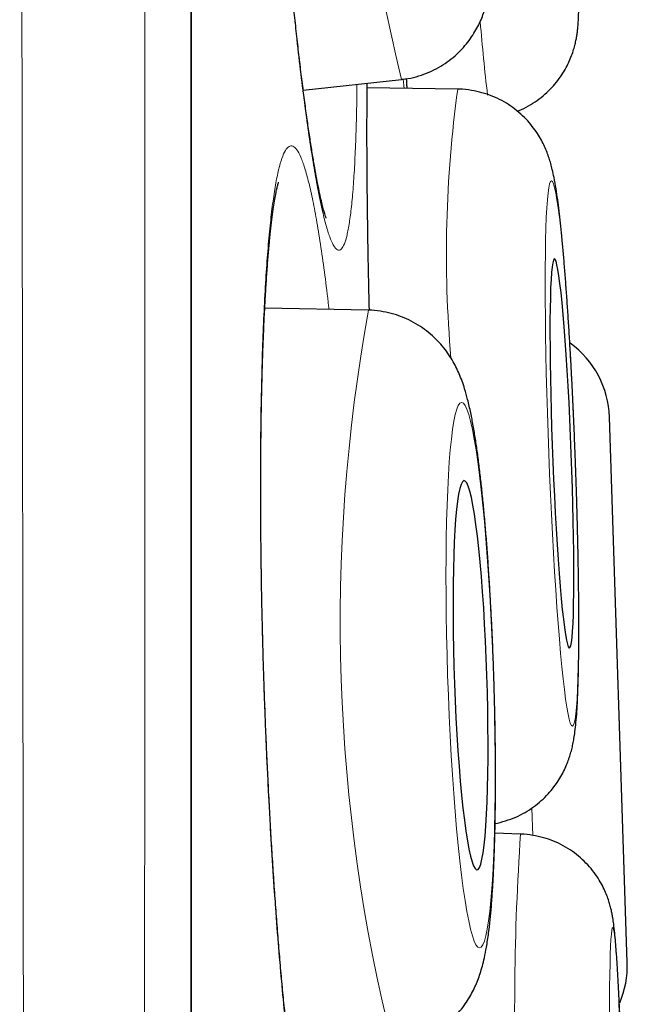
# Model space of a CAD drawing. Header units: millimetres. Extents: x 8 to 960, y 12 to 931.
# Tile 172 of 175: x 734.6 to 736.51, y 916.49 to 919.59. Entities that reach past the tile are written whole.
import ezdxf

# ---------------------------------------------------------------- set-up
doc = ezdxf.new("R2010")
doc.units = ezdxf.units.MM

msp = doc.modelspace()

# ---------------------------------------------------------------- linework, layer by layer
at = {"color": 8, "linetype": 'Continuous', "lineweight": 0}
for p, q in [((735.1373, 913.2158), (735.1373, 929.9136)), ((735.8082, 919.3766), (735.8057, 919.406)), ((736.2133, 917.0246), (736.2105, 917.1109))]:
    msp.add_line(p, q, dxfattribs=at)
at = {"color": 7, "linetype": 'Continuous', "lineweight": 30}
for p, q in [((735.1396, 896.5484), (735.1396, 929.8833)), ((735.491, 919.3711), (735.8, 919.4048)), ((735.8018, 919.4053), (735.8, 919.4048)), ((735.9771, 919.3742), (735.6922, 919.3782)), ((735.6966, 918.6781), (735.3699, 918.6844)), ((736.5108, 916.6249), (736.4547, 918.342)), ((736.175, 917.0292), (736.0942, 917.0318))]:
    msp.add_line(p, q, dxfattribs=at)
at = {"color": 8, "linetype": 'Continuous', "lineweight": 0, "flags": 128}
for points in [[(736.3465, 918.2274), (736.344, 918.2915), (736.3412, 918.3553), (736.3382, 918.4184), (736.335, 918.4804), (736.3317, 918.541), (736.3282, 918.5998), (736.3245, 918.6566), (736.3208, 918.7109), (736.317, 918.7626), (736.3131, 918.8112), (736.3092, 918.8566), (736.3053, 918.8985), (736.3013, 918.9366), (736.2974, 918.9707), (736.2935, 919.0007), (736.2897, 919.0264), (736.286, 919.0476), (736.2823, 919.0642), (736.2788, 919.0761), (736.2755, 919.0833), (736.2723, 919.0857), (736.2693, 919.0833), (736.2665, 919.0761), (736.2639, 919.0642), (736.2616, 919.0476), (736.2595, 919.0264), (736.2576, 919.0007), (736.2561, 918.9707), (736.2548, 918.9366), (736.2537, 918.8985), (736.253, 918.8566), (736.2525, 918.8112), (736.2524, 918.7626), (736.2525, 918.7109), (736.253, 918.6566), (736.2537, 918.5998), (736.2547, 918.541), (736.256, 918.4804), (736.2576, 918.4184), (736.2594, 918.3553), (736.2615, 918.2915), (736.2639, 918.2274), (736.2665, 918.1632), (736.2693, 918.0994), (736.2722, 918.0364), (736.2754, 917.9744), (736.2788, 917.9138), (736.2822, 917.855), (736.2859, 917.7982), (736.2896, 917.7439), (736.2934, 917.6922), (736.2973, 917.6436), (736.3012, 917.5982), (736.3052, 917.5563), (736.3091, 917.5182), (736.313, 917.484), (736.3169, 917.454), (736.3207, 917.4284), (736.3245, 917.4072), (736.3281, 917.3906), (736.3316, 917.3786), (736.3349, 917.3714), (736.3381, 917.369), (736.3411, 917.3714), (736.3439, 917.3786), (736.3465, 917.3906), (736.3488, 917.4072), (736.3509, 917.4284), (736.3528, 917.454), (736.3544, 917.484), (736.3557, 917.5182), (736.3567, 917.5563), (736.3574, 917.5982), (736.3579, 917.6436), (736.358, 917.6922), (736.3579, 917.7439), (736.3574, 917.7982), (736.3567, 917.855), (736.3557, 917.9138), (736.3544, 917.9744), (736.3528, 918.0364), (736.351, 918.0994), (736.3489, 918.1632), (736.3465, 918.2274)], [(736.0897, 917.5295), (736.0874, 917.5937), (736.0847, 917.6575), (736.0816, 917.7205), (736.0782, 917.7825), (736.0744, 917.8431), (736.0703, 917.902), (736.066, 917.9588), (736.0613, 918.0131), (736.0564, 918.0648), (736.0513, 918.1134), (736.046, 918.1588), (736.0405, 918.2007), (736.0349, 918.2388), (736.0293, 918.273), (736.0235, 918.303), (736.0177, 918.3287), (736.0119, 918.3499), (736.0062, 918.3665), (736.0005, 918.3784), (735.9949, 918.3856), (735.9894, 918.388), (735.9841, 918.3856), (735.979, 918.3784), (735.9741, 918.3665), (735.9694, 918.3499), (735.965, 918.3287), (735.9609, 918.303), (735.9572, 918.273), (735.9537, 918.2388), (735.9506, 918.2007), (735.9479, 918.1588), (735.9456, 918.1134), (735.9437, 918.0648), (735.9422, 918.0131), (735.9411, 917.9588), (735.9404, 917.902), (735.9402, 917.8431), (735.9404, 917.7825), (735.9411, 917.7205), (735.9421, 917.6575), (735.9436, 917.5937), (735.9455, 917.5295), (735.9478, 917.4653), (735.9505, 917.4015), (735.9536, 917.3385), (735.957, 917.2764), (735.9608, 917.2158), (735.9649, 917.157), (735.9693, 917.1002), (735.9739, 917.0459), (735.9788, 916.9942), (735.9839, 916.9456), (735.9892, 916.9002), (735.9947, 916.8583), (736.0003, 916.8202), (736.006, 916.786), (736.0117, 916.756), (736.0175, 916.7303), (736.0233, 916.7091), (736.029, 916.6925), (736.0347, 916.6806), (736.0403, 916.6734), (736.0458, 916.671), (736.0511, 916.6734), (736.0562, 916.6806), (736.0611, 916.6925), (736.0658, 916.7091), (736.0702, 916.7303), (736.0743, 916.756), (736.0781, 916.786), (736.0815, 916.8202), (736.0846, 916.8583), (736.0873, 916.9002), (736.0896, 916.9456), (736.0916, 916.9942), (736.0931, 917.0459), (736.0941, 917.1002), (736.0948, 917.157), (736.095, 917.2158), (736.0948, 917.2764), (736.0942, 917.3385), (736.0931, 917.4015), (736.0916, 917.4653), (736.0897, 917.5295)], [(736.487, 916.4608), (736.4849, 916.5062), (736.4828, 916.5481), (736.4807, 916.5862), (736.4786, 916.6204), (736.4765, 916.6504), (736.4745, 916.6761), (736.4725, 916.6973), (736.4706, 916.7139), (736.4687, 916.7258), (736.467, 916.733), (736.4653, 916.7354), (736.4637, 916.733), (736.4622, 916.7258), (736.4608, 916.7139), (736.4596, 916.6973), (736.4585, 916.6761), (736.4575, 916.6504), (736.4566, 916.6204), (736.4559, 916.5862), (736.4554, 916.5481), (736.455, 916.5062), (736.4548, 916.4608)]]:
    msp.add_lwpolyline(points, dxfattribs=at)
at = {"color": 7, "linetype": 'Continuous', "lineweight": 30, "flags": 128}
for points in [[(736.3347, 918.2274), (736.3325, 918.2815), (736.3301, 918.3352), (736.3275, 918.3881), (736.3247, 918.4397), (736.3218, 918.4896), (736.3188, 918.5375), (736.3156, 918.583), (736.3123, 918.6257), (736.309, 918.6652), (736.3057, 918.7014), (736.3024, 918.7338), (736.2991, 918.7623), (736.2958, 918.7865), (736.2926, 918.8065), (736.2895, 918.8218), (736.2866, 918.8325), (736.2837, 918.8385), (736.2811, 918.8397), (736.2786, 918.8361), (736.2764, 918.8278), (736.2743, 918.8147), (736.2725, 918.7971), (736.271, 918.7749), (736.2697, 918.7485), (736.2688, 918.7181), (736.2681, 918.6838), (736.2676, 918.6459), (736.2675, 918.6047), (736.2677, 918.5606), (736.2682, 918.5139), (736.2689, 918.4649), (736.27, 918.4141), (736.2713, 918.3618), (736.2729, 918.3084), (736.2747, 918.2545), (736.2768, 918.2003), (736.2791, 918.1463), (736.2816, 918.093), (736.2843, 918.0407), (736.2871, 917.9899), (736.2901, 917.9409), (736.2932, 917.8942), (736.2964, 917.8501), (736.2997, 917.8089), (736.303, 917.771), (736.3064, 917.7367), (736.3097, 917.7062), (736.313, 917.6798), (736.3162, 917.6577), (736.3194, 917.64), (736.3224, 917.627), (736.3253, 917.6186), (736.328, 917.615), (736.3306, 917.6162), (736.3329, 917.6222), (736.3351, 917.6329), (736.337, 917.6483), (736.3387, 917.6682), (736.3401, 917.6925), (736.3412, 917.721), (736.342, 917.7534), (736.3426, 917.7895), (736.3429, 917.8291), (736.3428, 917.8718), (736.3425, 917.9172), (736.3419, 917.9651), (736.341, 918.0151), (736.3398, 918.0667), (736.3384, 918.1195), (736.3367, 918.1732), (736.3347, 918.2274)], [(736.0691, 917.5295), (736.0671, 917.5836), (736.0647, 917.6374), (736.062, 917.6902), (736.0589, 917.7418), (736.0555, 917.7918), (736.0518, 917.8397), (736.0478, 917.8852), (736.0436, 917.9279), (736.0392, 917.9674), (736.0346, 918.0036), (736.0299, 918.036), (736.0251, 918.0645), (736.0203, 918.0888), (736.0154, 918.1087), (736.0105, 918.1241), (736.0057, 918.1348), (736.001, 918.1408), (735.9964, 918.142), (735.992, 918.1384), (735.9877, 918.13), (735.9837, 918.1169), (735.98, 918.0993), (735.9766, 918.0772), (735.9735, 918.0508), (735.9707, 918.0203), (735.9683, 917.986), (735.9663, 917.9481), (735.9647, 917.9069), (735.9635, 917.8628), (735.9627, 917.816), (735.9624, 917.7671), (735.9625, 917.7162), (735.963, 917.6639), (735.964, 917.6106), (735.9653, 917.5566), (735.9671, 917.5024), (735.9693, 917.4484), (735.9718, 917.3951), (735.9748, 917.3428), (735.978, 917.2919), (735.9816, 917.243), (735.9854, 917.1962), (735.9895, 917.1521), (735.9938, 917.1109), (735.9983, 917.073), (736.0029, 917.0387), (736.0077, 917.0082), (736.0125, 916.9818), (736.0174, 916.9597), (736.0223, 916.9421), (736.0272, 916.929), (736.0319, 916.9206), (736.0366, 916.917), (736.0411, 916.9182), (736.0454, 916.9242), (736.0495, 916.9349), (736.0534, 916.9503), (736.057, 916.9702), (736.0602, 916.9945), (736.0632, 917.023), (736.0658, 917.0554), (736.068, 917.0916), (736.0698, 917.1311), (736.0712, 917.1738), (736.0722, 917.2193), (736.0727, 917.2672), (736.0728, 917.3171), (736.0725, 917.3688), (736.0718, 917.4216), (736.0706, 917.4754), (736.0691, 917.5295)]]:
    msp.add_lwpolyline(points, dxfattribs=at)
at = {"color": 8, "linetype": 'Continuous', "lineweight": 0}
for centre, radius, start, end in [((742.0882, 920.92), 6.4682, 172.91047, 193.54712), ((742.2498, 920.0878), 6.2219, 184.62696, 186.758), ((739.7469, 918.856), 3.8052, 172.1724, 184.9459), ((741.0602, 917.6962), 5.4527, 169.6261, 194.1607), ((744.346, 916.4774), 8.1896, 176.13707, 182.59252)]:
    msp.add_arc(centre, radius, start, end, dxfattribs=at)
at = {"color": 7, "linetype": 'Continuous', "lineweight": 30}
for centre, start, end in [((736.1548, 918.3322), 1.873, 53.911), ((736.211, 916.6151), 336.9585, 1.873)]:
    msp.add_arc(centre, 0.3, start, end, dxfattribs=at)
at = {"color": 8, "linetype": 'Continuous', "lineweight": 0}
for points, knots in [([(734.7092, 895.1413), (734.7092, 895.1415), (734.7092, 895.1438), (734.7089, 895.1612), (734.7084, 895.1943), (734.7077, 895.2425), (734.7068, 895.304), (734.7056, 895.3797), (734.7043, 895.4697), (734.7027, 895.5741), (734.701, 895.6925), (734.6991, 895.825), (734.6971, 895.9714), (734.6949, 896.1294), (734.6928, 896.2984), (734.6906, 896.4777), (734.6884, 896.6696), (734.6862, 896.8736), (734.6839, 897.0893), (734.6817, 897.3166), (734.6794, 897.5556), (734.6771, 897.81), (734.6748, 898.0798), (734.6724, 898.3659), (734.6701, 898.664), (734.6677, 898.9714), (734.6654, 899.2872), (734.6632, 899.6113), (734.6609, 899.9461), (734.6588, 900.292), (734.6566, 900.6487), (734.6546, 901.014), (734.6526, 901.3868), (734.6507, 901.7738), (734.6487, 902.1772), (734.6468, 902.5978), (734.6449, 903.0277), (734.6431, 903.4594), (734.6413, 903.8914), (734.6396, 904.3235), (734.6379, 904.7629), (734.6363, 905.2101), (734.6347, 905.6644), (734.6331, 906.1231), (734.6316, 906.5851), (734.6302, 907.0587), (734.6288, 907.5463), (734.6274, 908.0484), (734.6261, 908.5553), (734.6249, 909.057), (734.6236, 909.5522), (734.6225, 910.0407), (734.6213, 910.5322), (734.6202, 911.027), (734.6191, 911.5246), (734.618, 912.0219), (734.617, 912.5176), (734.616, 913.0208), (734.615, 913.5335), (734.6141, 914.056), (734.6132, 914.5783), (734.6123, 915.0906), (734.6115, 915.5919), (734.6108, 916.0824), (734.61, 916.5712), (734.6093, 917.0588), (734.6086, 917.5444), (734.6079, 918.0252), (734.6072, 918.4999), (734.6065, 918.977), (734.6058, 919.4585), (734.6052, 919.9441), (734.6046, 920.4243), (734.6042, 920.8529), (734.6038, 921.2309), (734.6035, 921.5602), (734.6032, 921.8861), (734.6029, 922.2089), (734.6026, 922.5284), (734.6023, 922.8446), (734.602, 923.1568), (734.6017, 923.4976), (734.6014, 923.8649), (734.6011, 924.2569), (734.6007, 924.6407), (734.6004, 925.0159), (734.6001, 925.3815), (734.5999, 925.7379), (734.5997, 926.0849), (734.5995, 926.4277), (734.5994, 926.7651), (734.5993, 927.0968), (734.5992, 927.417), (734.5991, 927.7202), (734.599, 928.0065), (734.5989, 928.2767), (734.5988, 928.5356), (734.5988, 928.7829), (734.5987, 929.018), (734.5986, 929.2411), (734.5986, 929.4521), (734.5985, 929.6539), (734.5985, 929.8455), (734.5986, 930.026), (734.5986, 930.1925), (734.5987, 930.3344), (734.5988, 930.4548), (734.5988, 930.5565), (734.5988, 930.649), (734.5989, 930.7322), (734.5989, 930.806), (734.5989, 930.8706), (734.5989, 930.9258), (734.5989, 930.9713), (734.5988, 931.0067), (734.5988, 931.0325), (734.5988, 931.0412), (734.5988, 931.0455)], [0, 0, 0, 0, 0.000866, 0.009628, 0.018417, 0.027206, 0.036047, 0.044895, 0.053917, 0.062941, 0.071964, 0.081051, 0.09014, 0.099228, 0.107985, 0.116741, 0.125525, 0.134308, 0.143064, 0.151821, 0.160603, 0.169386, 0.178572, 0.187759, 0.196975, 0.206191, 0.215182, 0.224174, 0.233193, 0.242213, 0.251284, 0.260363, 0.269296, 0.278235, 0.287689, 0.297142, 0.306627, 0.316112, 0.325125, 0.334138, 0.343178, 0.352219, 0.361312, 0.370413, 0.379367, 0.388328, 0.397808, 0.407288, 0.416801, 0.426313, 0.435282, 0.444251, 0.453247, 0.462243, 0.471291, 0.480346, 0.489257, 0.498174, 0.507603, 0.517032, 0.526494, 0.535955, 0.544905, 0.553854, 0.562831, 0.571807, 0.580836, 0.589871, 0.598762, 0.60766, 0.617067, 0.626474, 0.635914, 0.645354, 0.652049, 0.658744, 0.66545, 0.672156, 0.678897, 0.685638, 0.69239, 0.699143, 0.708053, 0.716963, 0.725901, 0.734838, 0.743748, 0.752659, 0.761597, 0.770535, 0.779902, 0.78927, 0.798669, 0.808068, 0.816974, 0.825879, 0.834812, 0.843744, 0.85265, 0.861556, 0.870489, 0.879422, 0.888783, 0.898145, 0.907539, 0.916932, 0.924423, 0.931915, 0.939406, 0.946933, 0.954462, 0.961989, 0.96963, 0.977272, 0.984913, 0.992593, 1, 1, 1, 1]), ([(734.9949, 930.8163), (734.9949, 930.8149), (734.9949, 930.8122), (734.9949, 930.7905), (734.9949, 930.7561), (734.995, 930.7076), (734.995, 930.6451), (734.9951, 930.5683), (734.9951, 930.4769), (734.9951, 930.3714), (734.9951, 930.2521), (734.9951, 930.1204), (734.995, 929.9767), (734.995, 929.8216), (734.995, 929.6537), (734.995, 929.4732), (734.995, 929.2801), (734.995, 929.0745), (734.995, 928.8568), (734.9951, 928.6231), (734.9951, 928.373), (734.9951, 928.1059), (734.9951, 927.8263), (734.995, 927.5391), (734.995, 927.2453), (734.9949, 926.9457), (734.9948, 926.6356), (734.9947, 926.3145), (734.9946, 925.9823), (734.9946, 925.6411), (734.9945, 925.2919), (734.9945, 924.9283), (734.9944, 924.5481), (734.9943, 924.151), (734.9943, 923.7447), (734.9942, 923.3358), (734.9941, 922.925), (734.9939, 922.5129), (734.9938, 922.0935), (734.9936, 921.6673), (734.9935, 921.2347), (734.9933, 920.7961), (734.9931, 920.3516), (734.9929, 919.9015), (734.9928, 919.4462), (734.9926, 918.9849), (734.9925, 918.5178), (734.9923, 918.0478), (734.9921, 917.5766), (734.992, 917.095), (734.9917, 916.6008), (734.9915, 916.094), (734.9912, 915.5848), (734.991, 915.0817), (734.9907, 914.5851), (734.9904, 914.0954), (734.9901, 913.605), (734.9898, 913.1131), (734.9895, 912.6198), (734.9892, 912.1283), (734.9889, 911.6401), (734.9886, 911.1459), (734.9883, 910.6436), (734.9879, 910.1337), (734.9875, 909.6263), (734.9871, 909.1294), (734.9867, 908.6434), (734.9862, 908.1681), (734.9858, 907.6968), (734.9853, 907.2284), (734.9848, 906.7635), (734.9843, 906.3047), (734.9839, 905.8536), (734.9834, 905.4016), (734.9829, 904.947), (734.9824, 904.4906), (734.9819, 904.0415), (734.9813, 903.6078), (734.9808, 903.1893), (734.9802, 902.7858), (734.9795, 902.3902), (734.9789, 902.0018), (734.9782, 901.621), (734.9775, 901.25), (734.9768, 900.89), (734.9761, 900.5342), (734.9754, 900.1817), (734.9746, 899.8336), (734.9739, 899.4966), (734.9731, 899.1792), (734.9724, 898.8804), (734.9716, 898.5996), (734.9708, 898.3292), (734.97, 898.0694), (734.9691, 897.8205), (734.9683, 897.5826), (734.9674, 897.3559), (734.9665, 897.1372), (734.9656, 896.9274), (734.9647, 896.7274), (734.9638, 896.5406), (734.963, 896.3698), (734.9622, 896.2146), (734.9615, 896.0743), (734.9607, 895.9465), (734.9601, 895.8313), (734.9594, 895.729), (734.9588, 895.6396), (734.9583, 895.5632), (734.9578, 895.4989), (734.9574, 895.4475), (734.9571, 895.4104), (734.9569, 895.3869), (734.9569, 895.384), (734.9569, 895.3826)], [0, 0, 0, 0, 0.0088702, 0.0177457, 0.0266229, 0.0354985, 0.0443688, 0.0534185, 0.0624737, 0.0715307, 0.0805859, 0.0896356, 0.0984162, 0.1072002, 0.1159842, 0.1247648, 0.1335455, 0.1423295, 0.1511137, 0.1598944, 0.1691297, 0.1783688, 0.1876079, 0.1968432, 0.2056292, 0.2144185, 0.2232078, 0.2319937, 0.2408493, 0.2497048, 0.2584253, 0.2671457, 0.2763847, 0.2856276, 0.2948705, 0.3041095, 0.3129322, 0.3217616, 0.3305943, 0.3394271, 0.3482564, 0.357079, 0.3659011, 0.3747266, 0.3835522, 0.3923743, 0.4012676, 0.4101609, 0.4189146, 0.4276684, 0.4369483, 0.4462321, 0.4555159, 0.4647957, 0.4736359, 0.4824794, 0.491323, 0.5001631, 0.5090743, 0.5179855, 0.5267582, 0.5355308, 0.5448294, 0.5541319, 0.5634344, 0.572733, 0.5816157, 0.5905017, 0.5993878, 0.6082704, 0.6172242, 0.6261779, 0.6349937, 0.6438094, 0.6531546, 0.6625037, 0.6718529, 0.6811981, 0.6900597, 0.6989247, 0.7077896, 0.7166512, 0.7255822, 0.7345131, 0.7433092, 0.7521053, 0.7614198, 0.7707383, 0.7800569, 0.7893716, 0.7980021, 0.8066357, 0.8152693, 0.8238999, 0.8325306, 0.8411644, 0.8497981, 0.8584288, 0.8674756, 0.8765261, 0.8855766, 0.8946234, 0.903256, 0.9118919, 0.9205277, 0.9291603, 0.9377932, 0.9464294, 0.9550656, 0.9636985, 0.972772, 0.9818494, 0.9909267, 1, 1, 1, 1]), ([(735.4637, 922.1148), (735.4596, 922.1309), (735.4515, 922.1632), (735.4398, 922.1971), (735.4285, 922.2203), (735.4179, 922.2314), (735.4079, 922.2303), (735.3986, 922.2173), (735.39, 922.1926), (735.3823, 922.1563), (735.3756, 922.1084), (735.3697, 922.0493), (735.3649, 921.9797), (735.361, 921.9001), (735.3582, 921.8106), (735.3565, 921.7121), (735.3559, 921.6055), (735.3563, 921.4915), (735.3579, 921.3706), (735.3605, 921.2438), (735.3641, 921.1121), (735.3688, 920.9766), (735.3745, 920.8379), (735.3811, 920.6971), (735.3886, 920.5553), (735.397, 920.4135), (735.4062, 920.2727), (735.4161, 920.1337), (735.4266, 919.9977), (735.4378, 919.8656), (735.4494, 919.7386), (735.4615, 919.6171), (735.4739, 919.5022), (735.4865, 919.3948), (735.4993, 919.2958), (735.5122, 919.2056), (735.525, 919.1248), (735.5377, 919.0541), (735.5502, 918.9944), (735.5624, 918.9455), (735.5743, 918.9079), (735.5866, 918.8798), (735.5991, 918.8653), (735.6107, 918.8681), (735.6205, 918.8854), (735.6289, 918.9132), (735.6363, 918.9524), (735.6429, 919.0029), (735.6485, 919.0647), (735.6531, 919.137), (735.6566, 919.2194), (735.6591, 919.3032), (735.6598, 919.3634), (735.6601, 919.3896)], [0, 0, 0, 0, 0.019471, 0.039012, 0.058553, 0.078024, 0.097495, 0.117036, 0.136576, 0.156047, 0.175519, 0.195059, 0.2146, 0.234071, 0.253542, 0.273083, 0.292624, 0.312095, 0.331566, 0.351107, 0.370648, 0.390119, 0.40959, 0.429131, 0.448671, 0.468142, 0.487614, 0.507154, 0.526695, 0.546166, 0.565637, 0.585178, 0.604719, 0.62419, 0.643661, 0.663202, 0.682742, 0.702214, 0.721685, 0.741226, 0.760766, 0.780237, 0.804592, 0.828946, 0.848417, 0.867958, 0.887498, 0.90697, 0.926441, 0.945981, 0.965522, 0.984993, 1, 1, 1, 1]), ([(735.8158, 919.4072), (735.8162, 919.4019), (735.817, 919.3911), (735.8178, 919.3813), (735.8182, 919.3764)], [0, 0, 0, 0, 0.499104, 1, 1, 1, 1]), ([(735.6918, 919.393), (735.6915, 919.3689), (735.691, 919.311), (735.691, 919.21), (735.6917, 919.0926), (735.6931, 918.9688), (735.6953, 918.8392), (735.6972, 918.7418), (735.6986, 918.6869), (735.6989, 918.6779)], [0, 0, 0, 0, 0.120973, 0.290371, 0.459768, 0.628562, 0.797356, 0.966753, 1, 1, 1, 1]), ([(735.5086, 919.0798), (735.5043, 919.096), (735.4958, 919.1283), (735.483, 919.1624), (735.4704, 919.1857), (735.4581, 919.1969), (735.4462, 919.196), (735.4346, 919.1831), (735.4236, 919.1585), (735.4133, 919.1222), (735.4036, 919.0743), (735.3946, 919.0153), (735.3864, 918.9457), (735.3792, 918.8661), (735.3728, 918.7766), (735.3674, 918.6781), (735.363, 918.5714), (735.3596, 918.4573), (735.3573, 918.3364), (735.3561, 918.2095), (735.356, 918.0777), (735.3569, 917.9421), (735.3589, 917.8033), (735.362, 917.6624), (735.3661, 917.5204), (735.3712, 917.3784), (735.3773, 917.2375), (735.3844, 917.0984), (735.3923, 916.9621), (735.401, 916.8299), (735.4105, 916.7027), (735.4208, 916.5811), (735.4316, 916.466), (735.4429, 916.3584), (735.4548, 916.2592), (735.467, 916.1688), (735.4795, 916.0878), (735.4923, 916.017), (735.5051, 915.957), (735.5179, 915.9081), (735.5308, 915.8703), (735.5444, 915.8421), (735.5588, 915.8275), (735.5727, 915.8301), (735.585, 915.8473), (735.5959, 915.875), (735.6061, 915.9142), (735.6156, 915.9647), (735.6244, 916.0264), (735.6323, 916.0987), (735.6394, 916.1811), (735.6451, 916.265), (735.6481, 916.3253), (735.6493, 916.3516)], [0, 0, 0, 0, 0.01947, 0.039009, 0.058549, 0.078019, 0.097489, 0.117028, 0.136568, 0.156037, 0.175507, 0.195047, 0.214586, 0.234056, 0.253526, 0.273065, 0.292605, 0.312075, 0.331545, 0.351084, 0.370624, 0.390094, 0.409563, 0.429103, 0.448642, 0.468112, 0.487582, 0.507122, 0.526661, 0.546131, 0.565601, 0.58514, 0.60468, 0.62415, 0.64362, 0.663159, 0.682698, 0.702168, 0.721638, 0.741178, 0.760717, 0.780187, 0.80454, 0.828894, 0.848364, 0.867903, 0.887443, 0.906912, 0.926382, 0.945922, 0.965461, 0.984931, 1, 1, 1, 1]), ([(735.5721, 918.6805), (735.5717, 918.6841), (735.5675, 918.7229), (735.5591, 918.7892), (735.5468, 918.8779), (735.5342, 918.9559), (735.5214, 919.0248), (735.5129, 919.0615), (735.5086, 919.0798)], [0, 0, 0, 0, 0.020029, 0.21579, 0.411493, 0.607895, 0.804297, 1, 1, 1, 1])]:
    msp.add_open_spline(points, degree=3, knots=knots, dxfattribs=at)
at = {"color": 7, "linetype": 'Continuous', "lineweight": 30}
for points, knots in [([(735.5633, 918.9686), (735.5633, 918.9687), (735.5632, 918.9689), (735.5615, 918.9733), (735.5588, 918.9816), (735.5551, 918.9942), (735.5506, 919.0115), (735.5454, 919.0334), (735.5397, 919.0601), (735.5336, 919.0913), (735.527, 919.1271), (735.5202, 919.1674), (735.5132, 919.2119), (735.5059, 919.2604), (735.4986, 919.3128), (735.4912, 919.3688), (735.4838, 919.4281), (735.4764, 919.4906), (735.4691, 919.556), (735.4618, 919.624), (735.4547, 919.6944), (735.4477, 919.767), (735.4408, 919.8414), (735.4342, 919.9175), (735.4277, 919.9952), (735.4214, 920.0745), (735.4153, 920.1554), (735.4094, 920.2374), (735.4038, 920.3202), (735.3984, 920.4037), (735.3933, 920.4877), (735.3885, 920.5718), (735.384, 920.6557), (735.3798, 920.7393), (735.376, 920.8226), (735.3724, 920.9053), (735.3692, 920.9871), (735.3664, 921.0676), (735.364, 921.1465), (735.3619, 921.2231), (735.3602, 921.2974), (735.3589, 921.3698), (735.358, 921.4406), (735.3574, 921.5095), (735.3572, 921.5762), (735.3574, 921.6405), (735.358, 921.702), (735.3589, 921.7603), (735.3602, 921.8152), (735.3618, 921.8664), (735.3637, 921.9136), (735.366, 921.9566), (735.3684, 921.995), (735.3711, 922.0286), (735.3739, 922.0573), (735.3768, 922.0816), (735.3795, 922.1003), (735.3818, 922.1137), (735.3836, 922.122), (735.3847, 922.1263), (735.3847, 922.1263), (735.3847, 922.1263)], [0, 0, 0, 0, 0.007862, 0.018993, 0.031317, 0.044778, 0.059245, 0.074537, 0.090402, 0.106797, 0.123693, 0.140981, 0.158577, 0.176413, 0.194434, 0.212594, 0.230853, 0.24918, 0.267544, 0.28592, 0.304281, 0.322613, 0.340904, 0.359136, 0.377284, 0.395635, 0.413993, 0.432364, 0.450752, 0.469162, 0.4876, 0.506059, 0.524392, 0.542762, 0.561199, 0.579673, 0.598147, 0.616579, 0.634936, 0.653194, 0.671144, 0.689216, 0.707428, 0.725758, 0.744177, 0.762655, 0.781154, 0.799619, 0.818004, 0.836259, 0.854331, 0.87216, 0.889678, 0.906804, 0.923439, 0.939757, 0.955839, 0.969471, 0.982056, 0.993463, 1, 1, 1, 1]), ([(736.1646, 919.3051), (736.1665, 919.3057), (736.1788, 919.31), (736.1999, 919.3211), (736.2273, 919.3382), (736.252, 919.3577), (736.2738, 919.3789), (736.2927, 919.4014), (736.3087, 919.4244), (736.3216, 919.4474), (736.3317, 919.4693), (736.3393, 919.4895), (736.3447, 919.5077), (736.3486, 919.5238), (736.3514, 919.5382), (736.3535, 919.5517), (736.355, 919.565), (736.3563, 919.5796), (736.3574, 919.5988), (736.3582, 919.6223), (736.3586, 919.651), (736.3586, 919.6824), (736.3583, 919.7169), (736.3577, 919.755), (736.3568, 919.7957), (736.3557, 919.839), (736.3543, 919.885), (736.3526, 919.9335), (736.3508, 919.9844), (736.3487, 920.0374), (736.3464, 920.0924), (736.3439, 920.1491), (736.3412, 920.2072), (736.3383, 920.2666), (736.3353, 920.3268), (736.3321, 920.3876), (736.3288, 920.4488), (736.3253, 920.51), (736.3218, 920.571), (736.3182, 920.6314), (736.3145, 920.691), (736.3108, 920.7494), (736.307, 920.8065), (736.3032, 920.8619), (736.2994, 920.9154), (736.2956, 920.9668), (736.2919, 921.0158), (736.2882, 921.0622), (736.2846, 921.1058), (736.281, 921.1466), (736.2775, 921.1844), (736.274, 921.2193), (736.2706, 921.2513), (736.2671, 921.281), (736.2633, 921.3089), (736.2597, 921.3317), (736.2558, 921.3513), (736.2523, 921.3661), (736.2483, 921.3804), (736.2432, 921.3962), (736.2364, 921.4138), (736.2272, 921.4336), (736.2151, 921.4554), (736.1994, 921.4786), (736.1801, 921.5019), (736.1575, 921.5241), (736.1319, 921.5443), (736.1038, 921.5619), (736.0736, 921.5764), (736.0417, 921.5876), (736.0087, 921.595), (735.9803, 921.5988), (735.9631, 921.5983), (735.9573, 921.5982)], [0, 0, 0, 0, 0.0017677, 0.0118259, 0.0216274, 0.031171, 0.0404465, 0.049431, 0.0580804, 0.0663171, 0.07403, 0.0811398, 0.0877246, 0.0940595, 0.1005471, 0.1075188, 0.115565, 0.1255339, 0.1390437, 0.1610532, 0.1817295, 0.20116, 0.2217048, 0.2414098, 0.2606816, 0.2797064, 0.2985764, 0.3173433, 0.3360385, 0.3546823, 0.3732886, 0.3918671, 0.4104249, 0.4289674, 0.4474989, 0.466023, 0.4845425, 0.5030604, 0.5215788, 0.5400999, 0.5586263, 0.577161, 0.5957076, 0.6142702, 0.6328543, 0.6514666, 0.6701165, 0.688817, 0.7075869, 0.7264543, 0.745464, 0.7646912, 0.7842735, 0.8044955, 0.8260761, 0.8488642, 0.8609911, 0.8691903, 0.8765472, 0.8834795, 0.8903868, 0.8976771, 0.9057228, 0.9145603, 0.9239554, 0.9336875, 0.9436329, 0.9537163, 0.9638891, 0.9741205, 0.9843903, 0.994685, 1, 1, 1, 1]), ([(735.8001, 919.4054), (735.8069, 919.4061), (735.8254, 919.4079), (735.8546, 919.4154), (735.8869, 919.427), (735.9169, 919.4418), (735.9442, 919.4593), (735.9689, 919.4788), (735.9906, 919.5), (736.0093, 919.522), (736.0251, 919.5444), (736.0381, 919.5664), (736.0486, 919.5878), (736.0571, 919.6085), (736.064, 919.6286), (736.0698, 919.6489), (736.0748, 919.6706), (736.0795, 919.6961), (736.0841, 919.7281), (736.0879, 919.7651), (736.0908, 919.8056), (736.093, 919.847), (736.0945, 919.8909), (736.0956, 919.9379), (736.0962, 919.9867), (736.0963, 920.0374), (736.096, 920.0902), (736.0953, 920.1448), (736.0942, 920.2012), (736.0927, 920.2591), (736.0908, 920.3183), (736.0886, 920.3787), (736.086, 920.4399), (736.0831, 920.5006), (736.0807, 920.5465), (736.0793, 920.5718), (736.079, 920.5775)], [0, 0, 0, 0, 0.01272, 0.034437, 0.055632, 0.076346, 0.096604, 0.116408, 0.135745, 0.154583, 0.172899, 0.190752, 0.208378, 0.226234, 0.244844, 0.26513, 0.288419, 0.316912, 0.355265, 0.405023, 0.447857, 0.488059, 0.530435, 0.57111, 0.610788, 0.649843, 0.688481, 0.726829, 0.764966, 0.80295, 0.84082, 0.878606, 0.916332, 0.954016, 0.989688, 1, 1, 1, 1]), ([(735.8184, 919.3764), (735.8183, 919.3778), (735.8175, 919.3877), (735.8167, 919.3982), (735.8161, 919.4073)], [0, 0, 0, 0, 0.141349, 1, 1, 1, 1]), ([(735.6993, 918.6779), (735.6989, 918.6935), (735.6978, 918.7361), (735.6964, 918.8043), (735.6949, 918.8821), (735.6938, 918.9578), (735.6928, 919.0314), (735.6922, 919.103), (735.6917, 919.1724), (735.6916, 919.2393), (735.6917, 919.3034), (735.6919, 919.3548), (735.6923, 919.3836), (735.6924, 919.3931)], [0, 0, 0, 0, 0.057655, 0.157628, 0.257254, 0.356496, 0.455113, 0.554286, 0.653588, 0.752805, 0.851958, 0.951054, 1, 1, 1, 1]), ([(736.3469, 918.2274), (736.3465, 918.2382), (736.3452, 918.2695), (736.3431, 918.3214), (736.3403, 918.3825), (736.3374, 918.4429), (736.3342, 918.5023), (736.331, 918.5605), (736.3276, 918.6171), (736.324, 918.672), (736.3204, 918.7249), (736.3166, 918.7756), (736.3128, 918.8239), (736.3088, 918.8696), (736.3048, 918.9128), (736.3006, 918.9534), (736.2963, 918.9914), (736.2918, 919.0274), (736.2866, 919.0624), (736.2813, 919.0928), (736.2758, 919.1185), (736.2706, 919.1386), (736.2652, 919.1565), (736.2587, 919.1746), (736.2508, 919.1936), (736.2407, 919.2139), (736.228, 919.2353), (736.2122, 919.2577), (736.1928, 919.2802), (736.1702, 919.3018), (736.1444, 919.3215), (736.1161, 919.3388), (736.0857, 919.353), (736.0537, 919.3639), (736.0193, 919.3711), (735.9935, 919.3745), (735.9791, 919.374), (735.9771, 919.3739)], [0, 0, 0, 0, 0.01941, 0.056312, 0.093226, 0.130156, 0.167112, 0.204106, 0.241151, 0.278267, 0.315475, 0.352805, 0.390301, 0.428023, 0.466064, 0.504569, 0.543788, 0.584187, 0.626776, 0.67438, 0.706982, 0.729475, 0.748994, 0.766503, 0.783072, 0.799518, 0.816385, 0.83418, 0.852935, 0.872398, 0.892309, 0.912492, 0.932841, 0.953293, 0.973808, 0.996528, 1, 1, 1, 1]), ([(735.5174, 915.9422), (735.5175, 915.9421), (735.5177, 915.9416), (735.5167, 915.9439), (735.5146, 915.9495), (735.5113, 915.9596), (735.5072, 915.9739), (735.5023, 915.9929), (735.4968, 916.0166), (735.4909, 916.0449), (735.4847, 916.0778), (735.4781, 916.1153), (735.4714, 916.1573), (735.4646, 916.2034), (735.4578, 916.2535), (735.4509, 916.3074), (735.4442, 916.3648), (735.4375, 916.4256), (735.4309, 916.4893), (735.4245, 916.5559), (735.4183, 916.625), (735.4124, 916.6964), (735.4066, 916.7698), (735.4012, 916.845), (735.396, 916.9219), (735.3911, 917.0004), (735.3865, 917.0805), (735.3821, 917.1619), (735.3781, 917.2443), (735.3744, 917.3274), (735.371, 917.4112), (735.368, 917.4952), (735.3653, 917.5792), (735.363, 917.6629), (735.3611, 917.7462), (735.3595, 917.8292), (735.3584, 917.9115), (735.3576, 917.9926), (735.3571, 918.0722), (735.3571, 918.1497), (735.3575, 918.2249), (735.3582, 918.298), (735.3593, 918.3694), (735.3608, 918.4391), (735.3626, 918.5068), (735.3648, 918.5721), (735.3674, 918.6348), (735.3703, 918.6944), (735.3735, 918.7507), (735.3771, 918.8034), (735.3808, 918.8522), (735.3848, 918.8968), (735.3889, 918.9369), (735.3931, 918.9723), (735.3973, 919.0028), (735.4015, 919.0285), (735.4053, 919.0489), (735.4087, 919.064), (735.4113, 919.0743), (735.413, 919.0799), (735.4139, 919.0822), (735.4136, 919.0816), (735.4136, 919.0816)], [0, 0, 0, 0, 0.001552, 0.012166, 0.023881, 0.036703, 0.050559, 0.065323, 0.080796, 0.096779, 0.113359, 0.130412, 0.147843, 0.165572, 0.183535, 0.201676, 0.219952, 0.238322, 0.256754, 0.275219, 0.293688, 0.31214, 0.330559, 0.348937, 0.367213, 0.385612, 0.404083, 0.422565, 0.441063, 0.459582, 0.478127, 0.496701, 0.515237, 0.533682, 0.552211, 0.570793, 0.589395, 0.607971, 0.626486, 0.644907, 0.663009, 0.681116, 0.699371, 0.717753, 0.736237, 0.754791, 0.773379, 0.791952, 0.810458, 0.828847, 0.847064, 0.865048, 0.882733, 0.90004, 0.916873, 0.93313, 0.949504, 0.963488, 0.976546, 0.988541, 0.999417, 1, 1, 1, 1]), ([(736.0908, 917.5295), (736.0904, 917.5404), (736.0893, 917.5722), (736.0873, 917.6247), (736.0845, 917.6866), (736.0814, 917.7478), (736.0779, 917.8081), (736.0741, 917.8671), (736.07, 917.9248), (736.0657, 917.9807), (736.061, 918.0349), (736.056, 918.087), (736.0507, 918.1369), (736.0452, 918.1846), (736.0393, 918.2302), (736.033, 918.2736), (736.026, 918.3155), (736.0181, 918.357), (736.0094, 918.3951), (736.0003, 918.4277), (735.9914, 918.4544), (735.9824, 918.4773), (735.9721, 918.4996), (735.9601, 918.5216), (735.9459, 918.5437), (735.929, 918.566), (735.909, 918.5879), (735.8859, 918.6087), (735.8599, 918.6279), (735.8313, 918.6446), (735.8006, 918.6584), (735.7681, 918.6689), (735.7335, 918.6755), (735.7094, 918.6786), (735.6968, 918.6781), (735.6966, 918.6781)], [0, 0, 0, 0, 0.019893, 0.057712, 0.095547, 0.133409, 0.171317, 0.209292, 0.247357, 0.285546, 0.323897, 0.362465, 0.401327, 0.440594, 0.480437, 0.521137, 0.563189, 0.60759, 0.656753, 0.696074, 0.723582, 0.748042, 0.769923, 0.790358, 0.810239, 0.830086, 0.850189, 0.87069, 0.891527, 0.912589, 0.933784, 0.95505, 0.976356, 0.999759, 1, 1, 1, 1]), ([(736.0934, 917.0626), (736.0937, 917.0626), (736.1055, 917.0641), (736.1279, 917.0707), (736.1598, 917.0821), (736.1893, 917.0971), (736.2163, 917.1146), (736.2405, 917.1341), (736.2619, 917.1553), (736.2803, 917.1773), (736.2956, 917.1996), (736.3081, 917.2213), (736.3179, 917.242), (736.3256, 917.2613), (736.3315, 917.2795), (736.3363, 917.2967), (736.3401, 917.3139), (736.3435, 917.3323), (736.3467, 917.3544), (736.3497, 917.3818), (736.3523, 917.4141), (736.3543, 917.4496), (736.3558, 917.4872), (736.357, 917.5276), (736.3579, 917.5714), (736.3584, 917.6174), (736.3586, 917.6657), (736.3586, 917.7162), (736.3582, 917.7689), (736.3576, 917.8235), (736.3568, 917.8799), (736.3556, 917.9379), (736.3542, 917.9971), (736.3526, 918.0574), (736.3508, 918.1184), (736.3488, 918.1752), (736.3475, 918.2116), (736.3469, 918.2274)], [0, 0, 0, 0, 0.00055, 0.021958, 0.042829, 0.063194, 0.083063, 0.10243, 0.121263, 0.139498, 0.157032, 0.173778, 0.189787, 0.205377, 0.221156, 0.237706, 0.256042, 0.277611, 0.304893, 0.343741, 0.38949, 0.431132, 0.470502, 0.512024, 0.552116, 0.59138, 0.630132, 0.668546, 0.706724, 0.744734, 0.78262, 0.820416, 0.858144, 0.895822, 0.933466, 0.971087, 1, 1, 1, 1]), ([(735.7734, 916.3623), (735.7851, 916.3637), (735.8084, 916.3664), (735.842, 916.3756), (735.8738, 916.3879), (735.9032, 916.4032), (735.93, 916.421), (735.954, 916.4407), (735.9751, 916.4619), (735.9933, 916.4837), (736.0086, 916.5057), (736.0214, 916.5276), (736.032, 916.549), (736.0409, 916.5703), (736.0485, 916.5919), (736.0554, 916.6152), (736.0619, 916.6422), (736.0685, 916.6763), (736.0744, 916.7156), (736.0793, 916.7583), (736.0832, 916.8015), (736.0866, 916.8471), (736.0894, 916.8957), (736.0916, 916.9458), (736.0934, 916.9978), (736.0948, 917.0516), (736.0957, 917.1072), (736.0962, 917.1645), (736.0963, 917.2232), (736.096, 917.2831), (736.0953, 917.3441), (736.0942, 917.4058), (736.0927, 917.4677), (736.0914, 917.509), (736.0908, 917.5295)], [0, 0, 0, 0, 0.02203, 0.043845, 0.065173, 0.086056, 0.106516, 0.12656, 0.146185, 0.165399, 0.184275, 0.203035, 0.222062, 0.241885, 0.263384, 0.287843, 0.317371, 0.356224, 0.407539, 0.451194, 0.492056, 0.535108, 0.576341, 0.616497, 0.655974, 0.694995, 0.733696, 0.772166, 0.810466, 0.84864, 0.886722, 0.924739, 0.962712, 1, 1, 1, 1]), ([(736.5048, 915.8766), (736.5046, 915.8874), (736.5039, 915.9185), (736.5028, 915.97), (736.5013, 916.0307), (736.4998, 916.0906), (736.4981, 916.1495), (736.4964, 916.2071), (736.4946, 916.2631), (736.4928, 916.3173), (736.4909, 916.3695), (736.4889, 916.4193), (736.4869, 916.4666), (736.4849, 916.5112), (736.4828, 916.5529), (736.4807, 916.5916), (736.4786, 916.6274), (736.4764, 916.6602), (736.4741, 916.6904), (736.4715, 916.7191), (736.4688, 916.7428), (736.466, 916.7624), (736.4633, 916.7775), (736.4605, 916.7911), (736.4567, 916.806), (736.4517, 916.8225), (736.4448, 916.8412), (736.4354, 916.8622), (736.4227, 916.8852), (736.4065, 916.9092), (736.3867, 916.933), (736.3637, 916.9554), (736.3379, 916.9757), (736.3095, 916.9932), (736.2792, 917.0076), (736.2472, 917.0187), (736.2129, 917.026), (736.1886, 917.0294), (736.1756, 917.0291), (736.175, 917.0291)], [0, 0, 0, 0, 0.018975, 0.055051, 0.091135, 0.127227, 0.163334, 0.19946, 0.235613, 0.271803, 0.308042, 0.344344, 0.380732, 0.417237, 0.453905, 0.490807, 0.528061, 0.565875, 0.604658, 0.645361, 0.690981, 0.718632, 0.735872, 0.750941, 0.764596, 0.777909, 0.791408, 0.806075, 0.822376, 0.840086, 0.858683, 0.877823, 0.897315, 0.917035, 0.936904, 0.956871, 0.976902, 0.999035, 1, 1, 1, 1])]:
    msp.add_open_spline(points, degree=3, knots=knots, dxfattribs=at)

doc.saveas('drawing.dxf')
